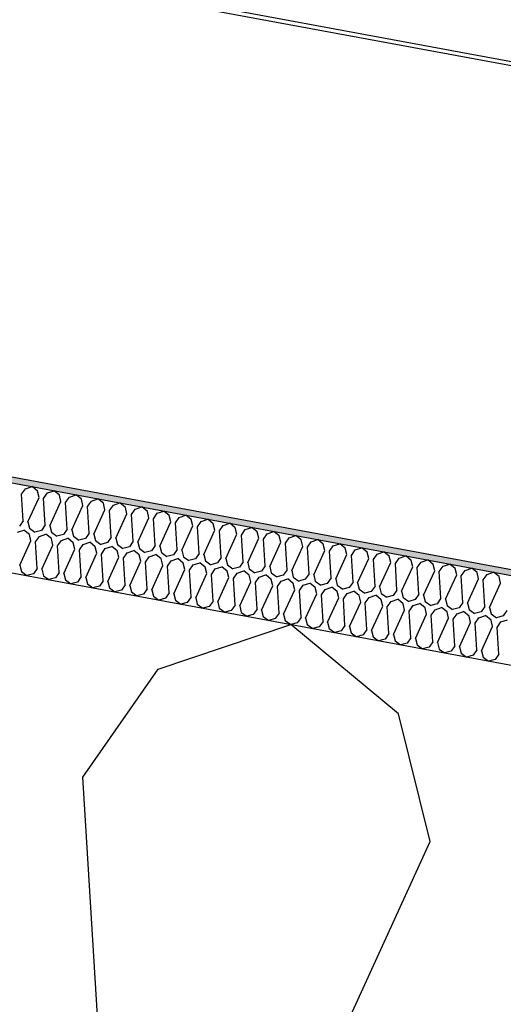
# Model space of a CAD drawing. Header units: millimetres. Extents: x -74465 to -41950, y -2141 to 15832.
# Tile 40 of 131: x -65009 to -64845, y 11444 to 11778. Entities that reach past the tile are written whole.
import ezdxf

# ---------------------------------------------------------------- set-up
doc = ezdxf.new("R2010")
doc.units = ezdxf.units.MM
doc.header["$LTSCALE"] = 0.5
doc.header["$MEASUREMENT"] = 0
doc.linetypes.add('PLINE', pattern=[0])
for name, color, linetype in [('26-- Yttertak (Skravur)(Nye konstruksjoner)', 7, 'Continuous'), ('26-- Yttertak(Nye konstruksjoner)', 7, 'Continuous'), ('262- Taktekking (Skravur)(Nye konstruksjoner)', 7, 'Continuous'), ('262- Taktekking(Nye konstruksjoner)', 7, 'Continuous'), ('265- Gesimser_ takrenner og nedløp(Nye konstruksjoner)', 7, 'Continuous')]:
    doc.layers.add(name, color=color, linetype=linetype)

# ---------------------------------------------------------------- blocks, each defined once
blk = doc.blocks.new('*X4')
at = {"layer": '26-- Yttertak (Skravur)(Nye konstruksjoner)', "linetype": 'PLINE'}
for p, q in [((-64961.91, 11557.36), (-64916.94, 11572.55)), ((-64880.41, 11542.26), (-64916.94, 11572.55)), ((-64987.5, 11520.77), (-64961.91, 11557.36)), ((-64869.63, 11498.93), (-64880.41, 11542.26)), ((-64976.31, 11339.72), (-64987.5, 11520.77)), ((-64944.96, 11333.91), (-64869.63, 11498.93))]:
    blk.add_line(p, q, dxfattribs=at)
blk = doc.blocks.new('*X5')
at = {"layer": '262- Taktekking (Skravur)(Nye konstruksjoner)', "linetype": 'PLINE'}
for p, q in [((-65008.26, 11616.74), (-65006.98, 11618.57)), ((-65006.98, 11618.57), (-65004.73, 11619.33)), ((-65002.91, 11617.82), (-65004.73, 11619.33)), ((-65002.37, 11615.65), (-65002.91, 11617.82)), ((-64999.52, 11617.19), (-64997.27, 11617.95)), ((-64995.45, 11616.43), (-64997.27, 11617.95)), ((-65007.7, 11607.69), (-65008.26, 11616.74)), ((-65006.13, 11607.4), (-65002.37, 11615.65)), ((-65000.8, 11615.36), (-64999.52, 11617.19)), ((-65000.24, 11606.31), (-65000.8, 11615.36)), ((-64998.67, 11606.02), (-64994.91, 11614.27)), ((-64994.91, 11614.27), (-64995.45, 11616.43)), ((-64993.34, 11613.98), (-64992.06, 11615.81)), ((-64992.78, 11604.92), (-64993.34, 11613.98)), ((-64992.06, 11615.81), (-64989.81, 11616.57)), ((-64987.99, 11615.05), (-64989.81, 11616.57)), ((-64987.45, 11612.88), (-64987.99, 11615.05)), ((-64985.88, 11612.59), (-64984.6, 11614.42)), ((-64984.6, 11614.42), (-64982.35, 11615.18)), ((-64980.52, 11613.67), (-64982.35, 11615.18)), ((-64991.21, 11604.63), (-64987.45, 11612.88)), ((-64985.32, 11603.54), (-64985.88, 11612.59)), ((-64983.75, 11603.25), (-64979.99, 11611.5)), ((-64979.99, 11611.5), (-64980.52, 11613.67)), ((-64978.42, 11611.21), (-64977.14, 11613.04)), ((-64977.86, 11602.16), (-64978.42, 11611.21)), ((-64977.14, 11613.04), (-64974.89, 11613.8)), ((-64973.06, 11612.29), (-64974.89, 11613.8)), ((-64972.52, 11610.12), (-64973.06, 11612.29)), ((-64970.96, 11609.83), (-64969.68, 11611.66)), ((-64969.68, 11611.66), (-64967.43, 11612.42)), ((-64965.6, 11610.9), (-64967.43, 11612.42)), ((-64965.06, 11608.74), (-64965.6, 11610.9)), ((-64962.22, 11610.28), (-64959.97, 11611.03)), ((-64958.14, 11609.52), (-64959.97, 11611.03)), ((-65007.7, 11607.69), (-65008.98, 11605.86)), ((-65006.13, 11607.4), (-65005.6, 11605.23)), ((-64976.29, 11601.87), (-64972.52, 11610.12)), ((-64970.4, 11600.78), (-64970.96, 11609.83)), ((-64968.83, 11600.49), (-64965.06, 11608.74)), ((-64963.5, 11608.45), (-64962.22, 11610.28)), ((-64962.94, 11599.39), (-64963.5, 11608.45)), ((-64961.37, 11599.1), (-64957.6, 11607.35)), ((-64957.6, 11607.35), (-64958.14, 11609.52)), ((-64956.04, 11607.06), (-64954.76, 11608.89)), ((-64954.76, 11608.89), (-64952.51, 11609.65)), ((-64950.68, 11608.14), (-64952.51, 11609.65)), ((-64950.14, 11605.97), (-64950.68, 11608.14)), ((-64948.57, 11605.68), (-64947.3, 11607.51)), ((-64947.3, 11607.51), (-64945.05, 11608.27)), ((-64943.22, 11606.75), (-64945.05, 11608.27)), ((-65009.72, 11603.82), (-65007.47, 11604.58)), ((-65005.64, 11603.07), (-65007.47, 11604.58)), ((-65005.6, 11605.23), (-65003.74, 11603.89)), ((-65001.52, 11604.48), (-65003.74, 11603.89)), ((-65000.24, 11606.31), (-65001.52, 11604.48)), ((-64998.67, 11606.02), (-64998.13, 11603.85)), ((-64992.78, 11604.92), (-64994.06, 11603.09)), ((-64991.21, 11604.63), (-64990.67, 11602.47)), ((-64955.48, 11598.01), (-64956.04, 11607.06)), ((-64953.91, 11597.72), (-64950.14, 11605.97)), ((-64948.02, 11596.63), (-64948.57, 11605.68)), ((-64946.45, 11596.34), (-64942.68, 11604.59)), ((-64942.68, 11604.59), (-64943.22, 11606.75)), ((-64941.11, 11604.3), (-64939.83, 11606.13)), ((-64940.55, 11595.24), (-64941.11, 11604.3)), ((-64939.83, 11606.13), (-64937.59, 11606.89)), ((-64935.76, 11605.37), (-64937.59, 11606.89)), ((-64935.22, 11603.21), (-64935.76, 11605.37)), ((-64933.65, 11602.91), (-64932.37, 11604.74)), ((-64932.37, 11604.74), (-64930.13, 11605.5)), ((-64928.3, 11603.99), (-64930.13, 11605.5)), ((-64927.76, 11601.82), (-64928.3, 11603.99)), ((-64924.91, 11603.36), (-64922.66, 11604.12)), ((-64920.84, 11602.61), (-64922.66, 11604.12)), ((-65008.87, 11592.65), (-65005.1, 11600.9)), ((-65005.1, 11600.9), (-65005.64, 11603.07)), ((-65003.53, 11600.61), (-65002.25, 11602.44)), ((-65002.97, 11591.56), (-65003.53, 11600.61)), ((-65002.25, 11602.44), (-65000.01, 11603.2)), ((-64998.18, 11601.69), (-65000.01, 11603.2)), ((-64997.64, 11599.52), (-64998.18, 11601.69)), ((-64998.13, 11603.85), (-64996.28, 11602.51)), ((-64994.06, 11603.09), (-64996.28, 11602.51)), ((-64996.07, 11599.23), (-64994.79, 11601.06)), ((-64994.79, 11601.06), (-64992.55, 11601.82)), ((-64990.72, 11600.3), (-64992.55, 11601.82)), ((-64990.67, 11602.47), (-64988.82, 11601.13)), ((-64986.6, 11601.71), (-64988.82, 11601.13)), ((-64985.32, 11603.54), (-64986.6, 11601.71)), ((-64983.75, 11603.25), (-64983.21, 11601.08)), ((-64983.21, 11601.08), (-64981.35, 11599.74)), ((-64977.86, 11602.16), (-64979.14, 11600.33)), ((-64976.29, 11601.87), (-64975.75, 11599.7)), ((-64970.4, 11600.78), (-64971.68, 11598.95)), ((-64938.99, 11594.95), (-64935.22, 11603.21)), ((-64933.09, 11593.86), (-64933.65, 11602.91)), ((-64931.53, 11593.57), (-64927.76, 11601.82)), ((-64926.19, 11601.53), (-64924.91, 11603.36)), ((-64925.63, 11592.48), (-64926.19, 11601.53)), ((-64920.3, 11600.44), (-64920.84, 11602.61)), ((-64918.73, 11600.15), (-64917.45, 11601.98)), ((-64917.45, 11601.98), (-64915.2, 11602.74)), ((-64913.38, 11601.22), (-64915.2, 11602.74)), ((-64912.84, 11599.06), (-64913.38, 11601.22)), ((-64911.27, 11598.77), (-64909.99, 11600.6)), ((-64909.99, 11600.6), (-64907.74, 11601.36)), ((-64905.92, 11599.84), (-64907.74, 11601.36)), ((-65001.41, 11591.27), (-64997.64, 11599.52)), ((-64995.51, 11590.18), (-64996.07, 11599.23)), ((-64993.95, 11589.89), (-64990.18, 11598.14)), ((-64990.18, 11598.14), (-64990.72, 11600.3)), ((-64988.61, 11597.85), (-64987.33, 11599.67)), ((-64988.05, 11588.79), (-64988.61, 11597.85)), ((-64987.33, 11599.67), (-64985.08, 11600.43)), ((-64983.26, 11598.92), (-64985.08, 11600.43)), ((-64982.72, 11596.75), (-64983.26, 11598.92)), ((-64979.14, 11600.33), (-64981.35, 11599.74)), ((-64981.15, 11596.46), (-64979.87, 11598.29)), ((-64979.87, 11598.29), (-64977.62, 11599.05)), ((-64975.8, 11597.54), (-64977.62, 11599.05)), ((-64975.26, 11595.37), (-64975.8, 11597.54)), ((-64975.75, 11599.7), (-64973.89, 11598.36)), ((-64971.68, 11598.95), (-64973.89, 11598.36)), ((-64972.41, 11596.91), (-64970.16, 11597.67)), ((-64968.34, 11596.15), (-64970.16, 11597.67)), ((-64968.83, 11600.49), (-64968.29, 11598.32)), ((-64968.29, 11598.32), (-64966.43, 11596.98)), ((-64964.22, 11597.56), (-64966.43, 11596.98)), ((-64962.94, 11599.39), (-64964.22, 11597.56)), ((-64961.37, 11599.1), (-64960.83, 11596.94)), ((-64955.48, 11598.01), (-64956.76, 11596.18)), ((-64953.91, 11597.72), (-64953.37, 11595.55)), ((-64924.07, 11592.19), (-64920.3, 11600.44)), ((-64918.17, 11591.1), (-64918.73, 11600.15)), ((-64916.6, 11590.81), (-64912.84, 11599.06)), ((-64910.71, 11589.71), (-64911.27, 11598.77)), ((-64909.14, 11589.42), (-64905.38, 11597.67)), ((-64905.38, 11597.67), (-64905.92, 11599.84)), ((-64903.81, 11597.38), (-64902.53, 11599.21)), ((-64903.25, 11588.33), (-64903.81, 11597.38)), ((-64902.53, 11599.21), (-64900.28, 11599.97)), ((-64898.46, 11598.46), (-64900.28, 11599.97)), ((-64897.92, 11596.29), (-64898.46, 11598.46)), ((-64896.35, 11596), (-64895.07, 11597.83)), ((-64895.07, 11597.83), (-64892.82, 11598.59)), ((-64890.99, 11597.07), (-64892.82, 11598.59)), ((-64986.49, 11588.5), (-64982.72, 11596.75)), ((-64980.59, 11587.41), (-64981.15, 11596.46)), ((-64979.02, 11587.12), (-64975.26, 11595.37)), ((-64973.69, 11595.08), (-64972.41, 11596.91)), ((-64973.13, 11586.03), (-64973.69, 11595.08)), ((-64971.56, 11585.74), (-64967.8, 11593.99)), ((-64967.8, 11593.99), (-64968.34, 11596.15)), ((-64966.23, 11593.7), (-64964.95, 11595.53)), ((-64964.95, 11595.53), (-64962.7, 11596.29)), ((-64960.88, 11594.77), (-64962.7, 11596.29)), ((-64960.34, 11592.6), (-64960.88, 11594.77)), ((-64960.83, 11596.94), (-64958.97, 11595.59)), ((-64956.76, 11596.18), (-64958.97, 11595.59)), ((-64958.77, 11592.31), (-64957.49, 11594.14)), ((-64957.49, 11594.14), (-64955.24, 11594.9)), ((-64953.41, 11593.39), (-64955.24, 11594.9)), ((-64953.37, 11595.55), (-64951.51, 11594.21)), ((-64949.29, 11594.8), (-64951.51, 11594.21)), ((-64948.02, 11596.63), (-64949.29, 11594.8)), ((-64946.45, 11596.34), (-64945.91, 11594.17)), ((-64945.91, 11594.17), (-64944.05, 11592.83)), ((-64940.55, 11595.24), (-64941.83, 11593.42)), ((-64938.99, 11594.95), (-64938.45, 11592.79)), ((-64901.68, 11588.04), (-64897.92, 11596.29)), ((-64895.79, 11586.95), (-64896.35, 11596)), ((-64894.22, 11586.66), (-64890.46, 11594.91)), ((-64890.46, 11594.91), (-64890.99, 11597.07)), ((-64888.89, 11594.62), (-64887.61, 11596.45)), ((-64888.33, 11585.57), (-64888.89, 11594.62)), ((-64887.61, 11596.45), (-64885.36, 11597.21)), ((-64883.53, 11595.69), (-64885.36, 11597.21)), ((-64882.99, 11593.53), (-64883.53, 11595.69)), ((-64881.43, 11593.24), (-64880.15, 11595.06)), ((-64880.15, 11595.06), (-64877.9, 11595.82)), ((-64876.07, 11594.31), (-64877.9, 11595.82)), ((-64875.53, 11592.14), (-64876.07, 11594.31)), ((-64872.69, 11593.68), (-64870.44, 11594.44)), ((-64868.61, 11592.93), (-64870.44, 11594.44)), ((-65008.87, 11592.65), (-65008.33, 11590.48)), ((-65002.97, 11591.56), (-65004.25, 11589.73)), ((-65001.41, 11591.27), (-65000.87, 11589.1)), ((-64965.67, 11584.64), (-64966.23, 11593.7)), ((-64964.1, 11584.35), (-64960.34, 11592.6)), ((-64958.21, 11583.26), (-64958.77, 11592.31)), ((-64956.64, 11582.97), (-64952.88, 11591.22)), ((-64952.88, 11591.22), (-64953.41, 11593.39)), ((-64951.31, 11590.93), (-64950.03, 11592.76)), ((-64950.75, 11581.88), (-64951.31, 11590.93)), ((-64950.03, 11592.76), (-64947.78, 11593.52)), ((-64945.95, 11592.01), (-64947.78, 11593.52)), ((-64945.41, 11589.84), (-64945.95, 11592.01)), ((-64941.83, 11593.42), (-64944.05, 11592.83)), ((-64943.85, 11589.55), (-64942.57, 11591.38)), ((-64942.57, 11591.38), (-64940.32, 11592.14)), ((-64938.49, 11590.62), (-64940.32, 11592.14)), ((-64937.95, 11588.46), (-64938.49, 11590.62)), ((-64938.45, 11592.79), (-64936.59, 11591.45)), ((-64934.37, 11592.03), (-64936.59, 11591.45)), ((-64935.11, 11590), (-64932.86, 11590.75)), ((-64933.09, 11593.86), (-64934.37, 11592.03)), ((-64931.03, 11589.24), (-64932.86, 11590.75)), ((-64931.53, 11593.57), (-64930.99, 11591.41)), ((-64930.99, 11591.41), (-64929.13, 11590.06)), ((-64926.91, 11590.65), (-64929.13, 11590.06)), ((-64925.63, 11592.48), (-64926.91, 11590.65)), ((-64924.07, 11592.19), (-64923.53, 11590.02)), ((-64918.17, 11591.1), (-64919.45, 11589.27)), ((-64916.6, 11590.81), (-64916.07, 11588.64)), ((-64886.76, 11585.27), (-64882.99, 11593.53)), ((-64880.87, 11584.18), (-64881.43, 11593.24)), ((-64879.3, 11583.89), (-64875.53, 11592.14)), ((-64873.97, 11591.85), (-64872.69, 11593.68)), ((-64873.41, 11582.8), (-64873.97, 11591.85)), ((-64871.84, 11582.51), (-64868.07, 11590.76)), ((-64868.07, 11590.76), (-64868.61, 11592.93)), ((-64866.51, 11590.47), (-64865.23, 11592.3)), ((-64865.23, 11592.3), (-64862.98, 11593.06)), ((-64861.15, 11591.54), (-64862.98, 11593.06)), ((-64860.61, 11589.38), (-64861.15, 11591.54)), ((-64859.04, 11589.09), (-64857.77, 11590.92)), ((-64857.77, 11590.92), (-64855.52, 11591.68)), ((-64853.69, 11590.16), (-64855.52, 11591.68)), ((-65008.33, 11590.48), (-65006.47, 11589.14)), ((-65004.25, 11589.73), (-65006.47, 11589.14)), ((-65000.87, 11589.1), (-64999.01, 11587.76)), ((-64996.79, 11588.35), (-64999.01, 11587.76)), ((-64995.51, 11590.18), (-64996.79, 11588.35)), ((-64993.95, 11589.89), (-64993.41, 11587.72)), ((-64993.41, 11587.72), (-64991.55, 11586.38)), ((-64988.05, 11588.79), (-64989.33, 11586.96)), ((-64986.49, 11588.5), (-64985.95, 11586.34)), ((-64980.59, 11587.41), (-64981.87, 11585.58)), ((-64949.18, 11581.59), (-64945.41, 11589.84)), ((-64943.29, 11580.5), (-64943.85, 11589.55)), ((-64941.72, 11580.21), (-64937.95, 11588.46)), ((-64936.39, 11588.17), (-64935.11, 11590)), ((-64935.83, 11579.11), (-64936.39, 11588.17)), ((-64930.49, 11587.07), (-64931.03, 11589.24)), ((-64928.93, 11586.78), (-64927.65, 11588.61)), ((-64927.65, 11588.61), (-64925.4, 11589.37)), ((-64923.57, 11587.86), (-64925.4, 11589.37)), ((-64923.03, 11585.69), (-64923.57, 11587.86)), ((-64923.53, 11590.02), (-64921.67, 11588.68)), ((-64919.45, 11589.27), (-64921.67, 11588.68)), ((-64921.46, 11585.4), (-64920.19, 11587.23)), ((-64920.19, 11587.23), (-64917.94, 11587.99)), ((-64916.11, 11586.47), (-64917.94, 11587.99)), ((-64916.07, 11588.64), (-64914.21, 11587.3)), ((-64911.99, 11587.88), (-64914.21, 11587.3)), ((-64910.71, 11589.71), (-64911.99, 11587.88)), ((-64909.14, 11589.42), (-64908.6, 11587.26)), ((-64908.6, 11587.26), (-64906.75, 11585.91)), ((-64903.25, 11588.33), (-64904.53, 11586.5)), ((-64901.68, 11588.04), (-64901.14, 11585.87)), ((-64865.95, 11581.42), (-64866.51, 11590.47)), ((-64864.38, 11581.13), (-64860.61, 11589.38)), ((-64858.49, 11580.03), (-64859.04, 11589.09)), ((-64856.92, 11579.74), (-64853.15, 11587.99)), ((-64853.15, 11587.99), (-64853.69, 11590.16)), ((-64851.58, 11587.7), (-64850.3, 11589.53)), ((-64851.02, 11578.65), (-64851.58, 11587.7)), ((-64850.3, 11589.53), (-64848.06, 11590.29)), ((-64846.23, 11588.78), (-64848.06, 11590.29)), ((-64845.69, 11586.61), (-64846.23, 11588.78)), ((-64989.33, 11586.96), (-64991.55, 11586.38)), ((-64985.95, 11586.34), (-64984.09, 11584.99)), ((-64981.87, 11585.58), (-64984.09, 11584.99)), ((-64979.02, 11587.12), (-64978.49, 11584.95)), ((-64978.49, 11584.95), (-64976.63, 11583.61)), ((-64974.41, 11584.2), (-64976.63, 11583.61)), ((-64973.13, 11586.03), (-64974.41, 11584.2)), ((-64971.56, 11585.74), (-64971.02, 11583.57)), ((-64965.67, 11584.64), (-64966.95, 11582.81)), ((-64964.1, 11584.35), (-64963.56, 11582.19)), ((-64934.26, 11578.82), (-64930.49, 11587.07)), ((-64928.37, 11577.73), (-64928.93, 11586.78)), ((-64926.8, 11577.44), (-64923.03, 11585.69)), ((-64920.91, 11576.35), (-64921.46, 11585.4)), ((-64919.34, 11576.06), (-64915.57, 11584.31)), ((-64915.57, 11584.31), (-64916.11, 11586.47)), ((-64914, 11584.02), (-64912.72, 11585.85)), ((-64913.44, 11574.96), (-64914, 11584.02)), ((-64912.72, 11585.85), (-64910.48, 11586.61)), ((-64908.65, 11585.09), (-64910.48, 11586.61)), ((-64908.11, 11582.93), (-64908.65, 11585.09)), ((-64904.53, 11586.5), (-64906.75, 11585.91)), ((-64906.54, 11582.63), (-64905.26, 11584.46)), ((-64905.26, 11584.46), (-64903.02, 11585.22)), ((-64901.19, 11583.71), (-64903.02, 11585.22)), ((-64901.14, 11585.87), (-64899.29, 11584.53)), ((-64897.07, 11585.12), (-64899.29, 11584.53)), ((-64895.79, 11586.95), (-64897.07, 11585.12)), ((-64894.22, 11586.66), (-64893.68, 11584.49)), ((-64893.68, 11584.49), (-64891.82, 11583.15)), ((-64888.33, 11585.57), (-64889.61, 11583.74)), ((-64886.76, 11585.27), (-64886.22, 11583.11)), ((-64880.87, 11584.18), (-64882.15, 11582.35)), ((-64879.3, 11583.89), (-64878.76, 11581.73)), ((-64849.46, 11578.36), (-64845.69, 11586.61)), ((-64971.02, 11583.57), (-64969.17, 11582.23)), ((-64966.95, 11582.81), (-64969.17, 11582.23)), ((-64963.56, 11582.19), (-64961.71, 11580.85)), ((-64959.49, 11581.43), (-64961.71, 11580.85)), ((-64958.21, 11583.26), (-64959.49, 11581.43)), ((-64956.64, 11582.97), (-64956.1, 11580.8)), ((-64956.1, 11580.8), (-64954.24, 11579.46)), ((-64950.75, 11581.88), (-64952.03, 11580.05)), ((-64949.18, 11581.59), (-64948.64, 11579.42)), ((-64911.88, 11574.67), (-64908.11, 11582.93)), ((-64905.98, 11573.58), (-64906.54, 11582.63)), ((-64904.42, 11573.29), (-64900.65, 11581.54)), ((-64900.65, 11581.54), (-64901.19, 11583.71)), ((-64899.08, 11581.25), (-64897.8, 11583.08)), ((-64898.52, 11572.2), (-64899.08, 11581.25)), ((-64897.8, 11583.08), (-64895.55, 11583.84)), ((-64893.73, 11582.33), (-64895.55, 11583.84)), ((-64893.19, 11580.16), (-64893.73, 11582.33)), ((-64889.61, 11583.74), (-64891.82, 11583.15)), ((-64891.62, 11579.87), (-64890.34, 11581.7)), ((-64890.34, 11581.7), (-64888.09, 11582.46)), ((-64886.27, 11580.94), (-64888.09, 11582.46)), ((-64885.73, 11578.78), (-64886.27, 11580.94)), ((-64886.22, 11583.11), (-64884.36, 11581.77)), ((-64882.15, 11582.35), (-64884.36, 11581.77)), ((-64882.88, 11580.32), (-64880.63, 11581.08)), ((-64878.81, 11579.56), (-64880.63, 11581.08)), ((-64878.76, 11581.73), (-64876.9, 11580.38)), ((-64874.69, 11580.97), (-64876.9, 11580.38)), ((-64873.41, 11582.8), (-64874.69, 11580.97)), ((-64871.84, 11582.51), (-64871.3, 11580.34)), ((-64865.95, 11581.42), (-64867.23, 11579.59)), ((-64864.38, 11581.13), (-64863.84, 11578.96)), ((-64952.03, 11580.05), (-64954.24, 11579.46)), ((-64948.64, 11579.42), (-64946.78, 11578.08)), ((-64944.57, 11578.67), (-64946.78, 11578.08)), ((-64943.29, 11580.5), (-64944.57, 11578.67)), ((-64941.72, 11580.21), (-64941.18, 11578.04)), ((-64941.18, 11578.04), (-64939.32, 11576.7)), ((-64937.11, 11577.28), (-64939.32, 11576.7)), ((-64935.83, 11579.11), (-64937.11, 11577.28)), ((-64934.26, 11578.82), (-64933.72, 11576.66)), ((-64928.37, 11577.73), (-64929.65, 11575.9)), ((-64926.8, 11577.44), (-64926.26, 11575.27)), ((-64896.96, 11571.91), (-64893.19, 11580.16)), ((-64891.06, 11570.82), (-64891.62, 11579.87)), ((-64889.49, 11570.53), (-64885.73, 11578.78)), ((-64884.16, 11578.49), (-64882.88, 11580.32)), ((-64883.6, 11569.43), (-64884.16, 11578.49)), ((-64882.03, 11569.14), (-64878.27, 11577.39)), ((-64878.27, 11577.39), (-64878.81, 11579.56)), ((-64876.7, 11577.1), (-64875.42, 11578.93)), ((-64875.42, 11578.93), (-64873.17, 11579.69)), ((-64871.35, 11578.18), (-64873.17, 11579.69)), ((-64870.81, 11576.01), (-64871.35, 11578.18)), ((-64871.3, 11580.34), (-64869.44, 11579)), ((-64867.23, 11579.59), (-64869.44, 11579)), ((-64869.24, 11575.72), (-64867.96, 11577.55)), ((-64867.96, 11577.55), (-64865.71, 11578.31)), ((-64863.88, 11576.79), (-64865.71, 11578.31)), ((-64863.84, 11578.96), (-64861.98, 11577.62)), ((-64859.76, 11578.2), (-64861.98, 11577.62)), ((-64858.49, 11580.03), (-64859.76, 11578.2)), ((-64856.92, 11579.74), (-64856.38, 11577.58)), ((-64856.38, 11577.58), (-64854.52, 11576.24)), ((-64851.02, 11578.65), (-64852.3, 11576.82)), ((-64849.46, 11578.36), (-64848.92, 11576.19)), ((-64843.56, 11577.27), (-64844.84, 11575.44)), ((-64933.72, 11576.66), (-64931.86, 11575.31)), ((-64929.65, 11575.9), (-64931.86, 11575.31)), ((-64926.26, 11575.27), (-64924.4, 11573.93)), ((-64922.19, 11574.52), (-64924.4, 11573.93)), ((-64920.91, 11576.35), (-64922.19, 11574.52)), ((-64919.34, 11576.06), (-64918.8, 11573.89)), ((-64918.8, 11573.89), (-64916.94, 11572.55)), ((-64913.44, 11574.96), (-64914.72, 11573.14)), ((-64911.88, 11574.67), (-64911.34, 11572.51)), ((-64876.14, 11568.05), (-64876.7, 11577.1)), ((-64874.57, 11567.76), (-64870.81, 11576.01)), ((-64868.68, 11566.67), (-64869.24, 11575.72)), ((-64867.11, 11566.38), (-64863.35, 11574.63)), ((-64863.35, 11574.63), (-64863.88, 11576.79)), ((-64861.78, 11574.34), (-64860.5, 11576.17)), ((-64861.22, 11565.29), (-64861.78, 11574.34)), ((-64860.5, 11576.17), (-64858.25, 11576.93)), ((-64856.42, 11575.41), (-64858.25, 11576.93)), ((-64855.88, 11573.25), (-64856.42, 11575.41)), ((-64852.3, 11576.82), (-64854.52, 11576.24)), ((-64854.32, 11572.96), (-64853.04, 11574.78)), ((-64853.04, 11574.78), (-64850.79, 11575.54)), ((-64848.96, 11574.03), (-64850.79, 11575.54)), ((-64848.42, 11571.86), (-64848.96, 11574.03)), ((-64848.92, 11576.19), (-64847.06, 11574.85)), ((-64844.84, 11575.44), (-64847.06, 11574.85)), ((-64845.58, 11573.4), (-64843.33, 11574.16)), ((-64914.72, 11573.14), (-64916.94, 11572.55)), ((-64911.34, 11572.51), (-64909.48, 11571.17)), ((-64907.26, 11571.75), (-64909.48, 11571.17)), ((-64905.98, 11573.58), (-64907.26, 11571.75)), ((-64904.42, 11573.29), (-64903.88, 11571.13)), ((-64903.88, 11571.13), (-64902.02, 11569.78)), ((-64898.52, 11572.2), (-64899.8, 11570.37)), ((-64896.96, 11571.91), (-64896.42, 11569.74)), ((-64891.06, 11570.82), (-64892.34, 11568.99)), ((-64889.49, 11570.53), (-64888.96, 11568.36)), ((-64859.65, 11564.99), (-64855.88, 11573.25)), ((-64853.76, 11563.9), (-64854.32, 11572.96)), ((-64852.19, 11563.61), (-64848.42, 11571.86)), ((-64846.86, 11571.57), (-64845.58, 11573.4)), ((-64846.3, 11562.52), (-64846.86, 11571.57)), ((-64899.8, 11570.37), (-64902.02, 11569.78)), ((-64896.42, 11569.74), (-64894.56, 11568.4)), ((-64892.34, 11568.99), (-64894.56, 11568.4)), ((-64888.96, 11568.36), (-64887.1, 11567.02)), ((-64884.88, 11567.6), (-64887.1, 11567.02)), ((-64883.6, 11569.43), (-64884.88, 11567.6)), ((-64882.03, 11569.14), (-64881.49, 11566.98)), ((-64876.14, 11568.05), (-64877.42, 11566.22)), ((-64874.57, 11567.76), (-64874.03, 11565.59)), ((-64881.49, 11566.98), (-64879.64, 11565.63)), ((-64877.42, 11566.22), (-64879.64, 11565.63)), ((-64874.03, 11565.59), (-64872.18, 11564.25)), ((-64869.96, 11564.84), (-64872.18, 11564.25)), ((-64868.68, 11566.67), (-64869.96, 11564.84)), ((-64867.11, 11566.38), (-64866.57, 11564.21)), ((-64866.57, 11564.21), (-64864.71, 11562.87)), ((-64861.22, 11565.29), (-64862.5, 11563.46)), ((-64859.65, 11564.99), (-64859.11, 11562.83)), ((-64853.76, 11563.9), (-64855.04, 11562.07)), ((-64862.5, 11563.46), (-64864.71, 11562.87)), ((-64859.11, 11562.83), (-64857.25, 11561.49)), ((-64855.04, 11562.07), (-64857.25, 11561.49)), ((-64852.19, 11563.61), (-64851.65, 11561.45)), ((-64851.65, 11561.45), (-64849.79, 11560.1)), ((-64847.58, 11560.69), (-64849.79, 11560.1)), ((-64846.3, 11562.52), (-64847.58, 11560.69))]:
    blk.add_line(p, q, dxfattribs=at)

msp = doc.modelspace()

# ---------------------------------------------------------------- hatches: boundary and pattern name
at = {"layer": '262- Taktekking (Skravur)(Nye konstruksjoner)', "linetype": 'Continuous'}
msp.add_hatch(color=256, dxfattribs=at).paths.add_polyline_path([(-67556.57, 12092.29), (-60906.57, 10859.78), (-60906.57, 10861.82), (-67556.57, 12094.32)])

# ---------------------------------------------------------------- linework, layer by layer
at = {"layer": '262- Taktekking(Nye konstruksjoner)', "linetype": 'PLINE'}
for p, q in [((-67576.57, 12098.03), (-60906.57, 10861.82)), ((-67576.57, 12095.99), (-60906.57, 10859.78))]:
    msp.add_line(p, q, dxfattribs=at)
at = {"layer": '262- Taktekking(Nye konstruksjoner)', "linetype": 'PLINE', "flags": 128}
msp.add_lwpolyline([(-67576.57, 12065.48), (-61126.57, 10870.05), (-60926.57, 10832.98), (-60908.57, 10829.64), (-60906.57, 10829.27)], dxfattribs=at)
at = {"layer": '265- Gesimser_ takrenner og nedløp(Nye konstruksjoner)', "linetype": 'PLINE'}
for p, q in [((-67531.36, 12260.66), (-60726.57, 10999.47)), ((-67530.35, 12261.92), (-60726.57, 11000.91))]:
    msp.add_line(p, q, dxfattribs=at)

# ---------------------------------------------------------------- block references
at = {"layer": '26-- Yttertak(Nye konstruksjoner)'}
msp.add_blockref('*X4', (0, 0), dxfattribs=at)
at = {"layer": '262- Taktekking(Nye konstruksjoner)'}
msp.add_blockref('*X5', (0, 0), dxfattribs=at)

doc.saveas('drawing.dxf')
